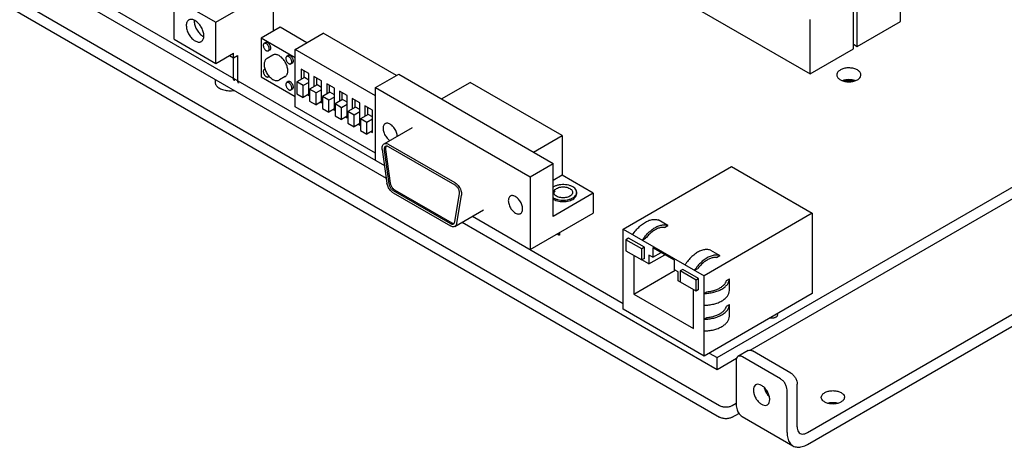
# Model space of a CAD drawing. Header units: inches. Extents: x 0 to 34, y 0 to 22.
# Tile 23 of 32: x 23.1 to 28.5, y 12.7 to 15. Entities that reach past the tile are written whole.
import ezdxf

# ---------------------------------------------------------------- set-up
doc = ezdxf.new("R2010")
doc.units = ezdxf.units.IN
doc.header["$LTSCALE"] = 1.87
doc.header["$MEASUREMENT"] = 0
doc.layers.get('0').update_dxf_attribs({"linetype": 'CONTINUOUS'})

msp = doc.modelspace()

# ---------------------------------------------------------------- linework, layer by layer
at = {"color": 7, "linetype": 'CONTINUOUS'}
for p, q in [((21.6714, 16.1226), (25.098, 14.1441)), ((21.4049, 16.0193), (26.9491, 12.8182)), ((25.479, 15.8626), (27.4518, 14.7236)), ((26.9349, 13.1488), (30.8594, 15.4148)), ((27.1197, 13.1902), (30.8594, 15.3494)), ((27.9546, 15.0138), (27.9546, 15.3159)), ((23.3126, 15.2403), (25.0881, 14.2152)), ((24.1514, 15.0108), (24.471, 15.1953)), ((24.471, 14.961), (24.471, 15.1953)), ((27.6922, 14.8624), (27.6922, 15.1645)), ((27.7142, 14.875), (27.7142, 15.1771)), ((23.9202, 14.9156), (23.9202, 15.1443)), ((23.9202, 15.1443), (24.1514, 15.0108)), ((24.1514, 14.7821), (24.1514, 15.0108)), ((27.4518, 14.7236), (27.4518, 15.0257)), ((27.7142, 14.875), (27.9546, 15.0138)), ((24.5081, 14.9825), (24.4035, 14.922)), ((24.6571, 14.8965), (24.5081, 14.9825)), ((24.5923, 14.8591), (24.7479, 14.9489)), ((25.1544, 14.7141), (24.7479, 14.9489)), ((27.437, 12.6671), (31.4251, 14.9698)), ((23.9202, 14.9156), (24.1514, 14.7821)), ((24.4035, 14.922), (24.4035, 14.7065)), ((24.5923, 14.813), (24.4035, 14.922)), ((24.4279, 14.8975), (24.4195, 14.8927)), ((27.6922, 14.8877), (27.7142, 14.875)), ((24.1514, 14.7821), (24.249, 14.8385)), ((24.2264, 14.8254), (24.249, 14.8124)), ((24.249, 14.6989), (24.249, 14.8385)), ((24.249, 14.8124), (24.2716, 14.8254)), ((24.2716, 14.8254), (24.2716, 14.6858)), ((24.4679, 14.8282), (24.4353, 14.8094)), ((24.4515, 14.8566), (24.4431, 14.8517)), ((24.5531, 14.8252), (24.5448, 14.8203)), ((25.0385, 14.6015), (24.5923, 14.8591)), ((24.5923, 14.5415), (24.5923, 14.8591)), ((27.4518, 14.7236), (27.6922, 14.8624)), ((24.5768, 14.7842), (24.5684, 14.7794)), ((24.424, 14.7506), (24.4195, 14.748)), ((24.668, 14.7256), (24.6255, 14.7501)), ((24.6255, 14.7501), (24.6255, 14.6929)), ((24.6397, 14.7419), (24.6397, 14.7011)), ((24.668, 14.6031), (24.668, 14.7256)), ((25.0385, 14.6472), (25.1672, 14.7215)), ((25.1672, 14.7215), (26.0249, 14.2262)), ((24.1476, 14.6929), (24.1476, 14.6779)), ((24.4035, 14.7065), (24.5923, 14.5975)), ((24.4476, 14.7097), (24.4431, 14.7071)), ((24.5368, 14.7089), (24.5042, 14.6901)), ((24.5531, 14.6805), (24.5448, 14.6757)), ((24.6432, 14.7031), (24.6015, 14.679)), ((24.6368, 14.6586), (24.6015, 14.679)), ((24.6015, 14.679), (24.6015, 14.6137)), ((24.668, 14.6766), (24.6368, 14.6586)), ((24.6368, 14.5933), (24.6368, 14.6586)), ((24.668, 14.6888), (24.6432, 14.7031)), ((24.7139, 14.6623), (24.6722, 14.6382)), ((24.7387, 14.6848), (24.6962, 14.7092)), ((24.6962, 14.7092), (24.6962, 14.6521)), ((24.7104, 14.7011), (24.7104, 14.6603)), ((24.7387, 14.648), (24.7139, 14.6623)), ((24.7387, 14.5623), (24.7387, 14.6848)), ((24.8094, 14.6439), (24.7669, 14.6684)), ((24.7669, 14.6684), (24.7669, 14.6113)), ((24.7811, 14.6603), (24.7811, 14.6194)), ((25.404, 14.5847), (25.5631, 14.6766)), ((26.0744, 14.3814), (25.5631, 14.6766)), ((24.5768, 14.6396), (24.5684, 14.6348)), ((24.6015, 14.6137), (24.6368, 14.5933)), ((24.668, 14.6113), (24.6368, 14.5933)), ((24.6609, 14.6072), (24.668, 14.6031)), ((24.7075, 14.6178), (24.6722, 14.6382)), ((24.6722, 14.6382), (24.6722, 14.5729)), ((24.7387, 14.6358), (24.7075, 14.6178)), ((24.7075, 14.5525), (24.7075, 14.6178)), ((24.7846, 14.6215), (24.7429, 14.5974)), ((24.8094, 14.6072), (24.7846, 14.6215)), ((24.8094, 14.5215), (24.8094, 14.6439)), ((24.8801, 14.6031), (24.8377, 14.6276)), ((24.8377, 14.6276), (24.8377, 14.5704)), ((24.8518, 14.6194), (24.8518, 14.5786)), ((24.8801, 14.4806), (24.8801, 14.6031)), ((25.0385, 14.6472), (25.8962, 14.1519)), ((25.0385, 14.2438), (25.0385, 14.6472)), ((24.6722, 14.5729), (24.7075, 14.5525)), ((24.7387, 14.5704), (24.7075, 14.5525)), ((24.7316, 14.5664), (24.7387, 14.5623)), ((24.7783, 14.577), (24.7429, 14.5974)), ((24.7429, 14.5974), (24.7429, 14.5321)), ((24.8094, 14.5949), (24.7783, 14.577)), ((24.7783, 14.5117), (24.7783, 14.577)), ((24.8553, 14.5806), (24.8136, 14.5566)), ((24.849, 14.5361), (24.8136, 14.5566)), ((24.8136, 14.5566), (24.8136, 14.4912)), ((24.8801, 14.5541), (24.849, 14.5361)), ((24.8801, 14.5664), (24.8553, 14.5806)), ((24.9508, 14.5623), (24.9084, 14.5868)), ((24.9084, 14.5868), (24.9084, 14.5296)), ((24.9225, 14.5786), (24.9225, 14.5378)), ((24.9508, 14.4398), (24.9508, 14.5623)), ((25.0385, 14.2838), (24.5923, 14.5415)), ((24.7429, 14.5321), (24.7783, 14.5117)), ((24.8094, 14.5296), (24.7783, 14.5117)), ((24.8023, 14.5255), (24.8094, 14.5215)), ((24.849, 14.4708), (24.849, 14.5361)), ((24.926, 14.5398), (24.8843, 14.5157)), ((24.9197, 14.4953), (24.8843, 14.5157)), ((24.8843, 14.5157), (24.8843, 14.4504)), ((24.9508, 14.5133), (24.9197, 14.4953)), ((24.9197, 14.43), (24.9197, 14.4953)), ((24.9508, 14.5255), (24.926, 14.5398)), ((24.9968, 14.499), (24.955, 14.4749)), ((25.0215, 14.5214), (24.9791, 14.5459)), ((24.9791, 14.5459), (24.9791, 14.4888)), ((24.9932, 14.5378), (24.9932, 14.4969)), ((25.0215, 14.4847), (24.9968, 14.499)), ((25.0215, 14.399), (25.0215, 14.5214)), ((24.8136, 14.4912), (24.849, 14.4708)), ((24.8801, 14.4888), (24.849, 14.4708)), ((24.873, 14.4847), (24.8801, 14.4806)), ((24.8843, 14.4504), (24.9197, 14.43)), ((24.9508, 14.448), (24.9197, 14.43)), ((24.9437, 14.4439), (24.9508, 14.4398)), ((24.9904, 14.4545), (24.955, 14.4749)), ((24.955, 14.4749), (24.955, 14.4096)), ((25.0215, 14.4725), (24.9904, 14.4545)), ((24.9904, 14.3892), (24.9904, 14.4545)), ((24.955, 14.4096), (24.9904, 14.3892)), ((25.0215, 14.4071), (24.9904, 14.3892)), ((25.0144, 14.4031), (25.0215, 14.399)), ((25.0853, 14.335), (25.243, 14.4261)), ((25.4807, 14.1187), (25.1103, 14.3326)), ((25.9153, 14.2895), (26.0744, 14.3814)), ((26.0744, 14.3814), (26.0744, 14.1609)), ((25.0755, 14.3048), (25.1018, 14.1173)), ((25.0866, 14.3006), (25.1129, 14.1131)), ((25.0937, 14.3047), (25.12, 14.1172)), ((25.4807, 14.1056), (25.1103, 14.3195)), ((25.8962, 14.1519), (26.0249, 14.2262)), ((26.0249, 13.9323), (26.0249, 14.2262)), ((26.4138, 13.8621), (27.0148, 14.2091)), ((27.0148, 14.2091), (27.4639, 13.9498)), ((25.8962, 14.1519), (25.8962, 13.7486)), ((26.0744, 14.1609), (26.0249, 14.1324)), ((26.2476, 14.0609), (26.0744, 14.1609)), ((25.1366, 14.0765), (25.4544, 13.893)), ((25.1366, 14.0635), (25.4544, 13.88)), ((25.1437, 14.0806), (25.4615, 13.8971)), ((25.4781, 13.9023), (25.5044, 14.0594)), ((26.2476, 14.0609), (26.0249, 13.9323)), ((26.0292, 14.0637), (26.0292, 14.0603)), ((26.1316, 14.066), (26.1316, 14.0603)), ((26.1554, 14.0579), (26.1554, 14.066)), ((26.2476, 14.0609), (26.2476, 13.9515)), ((25.4892, 13.8936), (25.5155, 14.0507)), ((25.4794, 13.8775), (25.6371, 13.9685)), ((25.8962, 13.7486), (26.2476, 13.9515)), ((27.4639, 13.9498), (26.8628, 13.6028)), ((27.4639, 13.9498), (27.4639, 13.5049)), ((25.5196, 13.9007), (26.9349, 13.0835)), ((25.5762, 13.9334), (26.4138, 13.4497)), ((26.6613, 13.8825), (26.6083, 13.9131)), ((26.0579, 13.8278), (26.05, 13.8374)), ((26.0565, 13.8412), (26.0618, 13.8349)), ((26.4138, 13.8621), (26.8628, 13.6028)), ((26.4138, 13.4171), (26.4138, 13.8621)), ((26.6426, 13.8717), (26.6613, 13.8825)), ((26.0483, 13.8334), (26.0464, 13.8353)), ((26.0618, 13.8349), (26.0579, 13.8278)), ((26.4439, 13.812), (26.429, 13.8035)), ((26.5174, 13.7524), (26.429, 13.8035)), ((26.429, 13.8035), (26.429, 13.7422)), ((26.5322, 13.761), (26.4439, 13.812)), ((26.5199, 13.8008), (26.5385, 13.8116)), ((26.429, 13.7422), (26.5174, 13.6912)), ((26.5322, 13.761), (26.5174, 13.7524)), ((26.5174, 13.6912), (26.5174, 13.7524)), ((26.5322, 13.6998), (26.5322, 13.761)), ((26.6984, 13.6896), (26.5782, 13.759)), ((26.5782, 13.759), (26.5782, 13.7059)), ((26.5782, 13.7059), (26.6242, 13.7324)), ((26.8982, 13.7457), (26.9512, 13.7151)), ((26.4721, 13.7173), (26.4721, 13.5018)), ((26.5322, 13.6998), (26.5174, 13.6912)), ((26.557, 13.6692), (26.5181, 13.6916)), ((26.557, 13.6692), (26.6454, 13.7202)), ((26.5782, 13.7059), (26.557, 13.7181)), ((26.557, 13.7181), (26.557, 13.6692)), ((26.6984, 13.6365), (26.6984, 13.6896)), ((26.9325, 13.7043), (26.9512, 13.7151)), ((26.4721, 13.5018), (26.7019, 13.6345)), ((26.7196, 13.6242), (26.6984, 13.6365)), ((26.7196, 13.5753), (26.7196, 13.6242)), ((26.7444, 13.6385), (26.7302, 13.6304)), ((26.8186, 13.5793), (26.7302, 13.6304)), ((26.7302, 13.6304), (26.7302, 13.5691)), ((26.8328, 13.5875), (26.7444, 13.6385)), ((26.8098, 13.6334), (26.8285, 13.6442)), ((26.8186, 13.5181), (26.7196, 13.5753)), ((26.8328, 13.5875), (26.8186, 13.5793)), ((26.8186, 13.5181), (26.8186, 13.5793)), ((26.8328, 13.5263), (26.8328, 13.5875)), ((26.8628, 13.1578), (26.8628, 13.6028)), ((26.9877, 13.5769), (27.0042, 13.5865)), ((27.0042, 13.5212), (27.0042, 13.5865)), ((26.8045, 13.3099), (26.8045, 13.5263)), ((26.8328, 13.5263), (26.8186, 13.5181)), ((26.8628, 13.5048), (26.8793, 13.5144)), ((26.4721, 13.5018), (26.8045, 13.3099)), ((27.4639, 13.5049), (26.8628, 13.1578)), ((26.8628, 13.1578), (26.4138, 13.4171)), ((26.9877, 13.4341), (27.0042, 13.4436)), ((27.0042, 13.3783), (27.0042, 13.4436)), ((26.8628, 13.3619), (26.8793, 13.3715)), ((27.1079, 13.1881), (27.0514, 13.1554)), ((26.8911, 13.1742), (26.9349, 13.1488)), ((26.9349, 13.0835), (26.9349, 13.1488)), ((26.9349, 13.0835), (27.0436, 13.1463)), ((27.041, 13.1325), (27.041, 12.8958)), ((27.2885, 13.0305), (27.0764, 13.1529)), ((27.3238, 12.7325), (27.3238, 12.9692)), ((27.0198, 12.8182), (27.0566, 12.8395)), ((27.0741, 12.8225), (27.357, 12.6592))]:
    msp.add_line(p, q, dxfattribs=at)
at = {"color": 3, "linetype": 'CONTINUOUS'}
for p, q in [((21.4615, 16.052), (26.9491, 12.8835)), ((27.437, 12.7325), (31.4251, 15.0351)), ((27.3451, 13.0631), (27.1329, 13.1856)), ((27.3804, 12.7651), (27.3804, 13.0019)), ((27.0198, 12.8835), (27.041, 12.8958))]:
    msp.add_line(p, q, dxfattribs=at)
at = {"color": 7, "linetype": 'CONTINUOUS'}
for points, knots in [([(24.0013, 15.023), (24.0008, 15.0226), (23.9981, 15.021), (23.9939, 15.0169), (23.9899, 15.0097), (23.9875, 15.001), (23.987, 14.9947), (23.987, 14.9914)], [0, 0, 0, 0, 0.050507, 0.257365, 0.479945, 0.726392, 1, 1, 1, 1]), ([(23.987, 14.9914), (23.987, 14.9878), (23.9876, 14.9802), (23.9901, 14.9689), (23.9942, 14.9573), (23.9996, 14.9459), (24.0062, 14.9352), (24.0138, 14.9253), (24.0221, 14.9167), (24.0309, 14.9097), (24.0399, 14.9044), (24.0488, 14.9011), (24.0573, 14.8999), (24.0646, 14.9008), (24.0687, 14.9025), (24.0703, 14.9035)], [0, 0, 0, 0, 0.078956, 0.163883, 0.253258, 0.345214, 0.437694, 0.52861, 0.615979, 0.698085, 0.77365, 0.842051, 0.903586, 0.959748, 1, 1, 1, 1]), ([(24.0846, 14.935), (24.0846, 14.9387), (24.084, 14.9462), (24.0815, 14.9575), (24.0774, 14.9691), (24.072, 14.9805), (24.0654, 14.9913), (24.0578, 15.0011), (24.0495, 15.0097), (24.0407, 15.0167), (24.0317, 15.022), (24.0228, 15.0253), (24.0143, 15.0266), (24.007, 15.0256), (24.0029, 15.0239), (24.0013, 15.023)], [0, 0, 0, 0, 0.078956, 0.163883, 0.253258, 0.345214, 0.437694, 0.52861, 0.615979, 0.698085, 0.77365, 0.842051, 0.903586, 0.959748, 1, 1, 1, 1]), ([(24.0308, 15.0167), (24.0308, 15.0131), (24.0315, 15.0055), (24.034, 14.9942), (24.038, 14.9826), (24.0434, 14.9713), (24.05, 14.9605), (24.0576, 14.9506), (24.0659, 14.942), (24.0747, 14.935), (24.081, 14.9313), (24.0841, 14.9298)], [0, 0, 0, 0, 0.102048, 0.211812, 0.327326, 0.446174, 0.565701, 0.683205, 0.796127, 0.902245, 1, 1, 1, 1]), ([(24.0703, 14.9035), (24.0708, 14.9038), (24.0735, 14.9054), (24.0777, 14.9095), (24.0817, 14.9167), (24.0841, 14.9254), (24.0846, 14.9317), (24.0846, 14.935)], [0, 0, 0, 0, 0.050507, 0.257365, 0.479945, 0.726392, 1, 1, 1, 1]), ([(24.4195, 14.8927), (24.4193, 14.8925), (24.4181, 14.8918), (24.4163, 14.8897), (24.4149, 14.886), (24.4146, 14.8833), (24.4146, 14.8818)], [0, 0, 0, 0, 0.065982, 0.340194, 0.64742, 1, 1, 1, 1]), ([(24.4146, 14.8818), (24.4146, 14.8802), (24.415, 14.8768), (24.4164, 14.8717), (24.4187, 14.8666), (24.4217, 14.8618), (24.4252, 14.8576), (24.4291, 14.8542), (24.4331, 14.8518), (24.4371, 14.8506), (24.4405, 14.8506), (24.4424, 14.8513), (24.4431, 14.8518)], [0, 0, 0, 0, 0.104533, 0.21853, 0.338207, 0.459055, 0.576427, 0.686099, 0.784892, 0.87145, 0.947237, 1, 1, 1, 1]), ([(24.448, 14.8626), (24.448, 14.8642), (24.4477, 14.8676), (24.4462, 14.8728), (24.4439, 14.8779), (24.441, 14.8826), (24.4374, 14.8868), (24.4336, 14.8902), (24.4296, 14.8926), (24.4256, 14.8938), (24.4222, 14.8938), (24.4202, 14.8931), (24.4195, 14.8927)], [0, 0, 0, 0, 0.104533, 0.21853, 0.338207, 0.459055, 0.576427, 0.686099, 0.784892, 0.87145, 0.947237, 1, 1, 1, 1]), ([(24.4564, 14.8674), (24.4564, 14.8689), (24.4561, 14.8721), (24.4548, 14.8768), (24.4528, 14.8816), (24.4502, 14.8861), (24.4471, 14.8902), (24.4436, 14.8937), (24.4399, 14.8964), (24.4362, 14.8981), (24.4326, 14.8988), (24.4298, 14.8984), (24.4283, 14.8977), (24.4279, 14.8975)], [0, 0, 0, 0, 0.096712, 0.201787, 0.312281, 0.424645, 0.53514, 0.640219, 0.736935, 0.823427, 0.89954, 0.96755, 1, 1, 1, 1]), ([(24.4431, 14.8518), (24.4434, 14.8519), (24.4446, 14.8527), (24.4464, 14.8547), (24.4478, 14.8584), (24.448, 14.8611), (24.448, 14.8626)], [0, 0, 0, 0, 0.065982, 0.340194, 0.64742, 1, 1, 1, 1]), ([(24.4515, 14.8566), (24.4519, 14.8568), (24.4532, 14.8578), (24.455, 14.86), (24.4562, 14.8635), (24.4564, 14.866), (24.4564, 14.8674)], [0, 0, 0, 0, 0.123264, 0.38182, 0.671181, 1, 1, 1, 1]), ([(24.551, 14.7404), (24.551, 14.7438), (24.5505, 14.7509), (24.5483, 14.7616), (24.5447, 14.7725), (24.5398, 14.7833), (24.5338, 14.7936), (24.5269, 14.8032), (24.5193, 14.8118), (24.5111, 14.8191), (24.5027, 14.8249), (24.4942, 14.829), (24.486, 14.8313), (24.4781, 14.8317), (24.4721, 14.8303), (24.4689, 14.8288), (24.4679, 14.8282)], [0, 0, 0, 0, 0.074401, 0.154193, 0.238124, 0.32465, 0.41206, 0.498587, 0.58252, 0.662314, 0.736719, 0.804921, 0.86673, 0.922789, 0.974754, 1, 1, 1, 1]), ([(24.5817, 14.7951), (24.5817, 14.7966), (24.5813, 14.7997), (24.5801, 14.8045), (24.5781, 14.8093), (24.5755, 14.8138), (24.5724, 14.8179), (24.5689, 14.8214), (24.5652, 14.824), (24.5614, 14.8257), (24.5579, 14.8264), (24.555, 14.8261), (24.5536, 14.8254), (24.5531, 14.8251)], [0, 0, 0, 0, 0.096712, 0.201787, 0.312281, 0.424645, 0.53514, 0.640219, 0.736935, 0.823427, 0.89954, 0.96755, 1, 1, 1, 1]), ([(24.4353, 14.8094), (24.4334, 14.8083), (24.4297, 14.8055), (24.4253, 14.7999), (24.422, 14.7928), (24.42, 14.7847), (24.4196, 14.7789), (24.4196, 14.7758)], [0, 0, 0, 0, 0.172315, 0.353718, 0.550818, 0.766364, 1, 1, 1, 1]), ([(24.4196, 14.7758), (24.4196, 14.7722), (24.4202, 14.7648), (24.4227, 14.7536), (24.4266, 14.7423), (24.4319, 14.7313), (24.4383, 14.7209), (24.4457, 14.7113), (24.4538, 14.7029), (24.4625, 14.696), (24.4715, 14.6907), (24.4805, 14.6874), (24.4892, 14.6861), (24.4973, 14.6869), (24.5021, 14.6888), (24.5042, 14.6901)], [0, 0, 0, 0, 0.078514, 0.161964, 0.248906, 0.337791, 0.427033, 0.514977, 0.600074, 0.68091, 0.756359, 0.82563, 0.888389, 0.945824, 1, 1, 1, 1]), ([(24.5448, 14.8203), (24.5446, 14.8202), (24.5434, 14.8194), (24.5416, 14.8174), (24.5402, 14.8137), (24.5399, 14.811), (24.5399, 14.8095)], [0, 0, 0, 0, 0.065982, 0.340194, 0.64742, 1, 1, 1, 1]), ([(24.5399, 14.8095), (24.5399, 14.8079), (24.5403, 14.8044), (24.5417, 14.7993), (24.544, 14.7942), (24.547, 14.7894), (24.5505, 14.7853), (24.5544, 14.7819), (24.5584, 14.7795), (24.5623, 14.7782), (24.5658, 14.7783), (24.5677, 14.779), (24.5684, 14.7794)], [0, 0, 0, 0, 0.104533, 0.21853, 0.338207, 0.459055, 0.576427, 0.686099, 0.784892, 0.87145, 0.947237, 1, 1, 1, 1]), ([(24.5733, 14.7902), (24.5733, 14.7919), (24.5729, 14.7953), (24.5715, 14.8004), (24.5692, 14.8055), (24.5662, 14.8103), (24.5627, 14.8145), (24.5588, 14.8179), (24.5548, 14.8203), (24.5509, 14.8215), (24.5474, 14.8215), (24.5455, 14.8207), (24.5448, 14.8203)], [0, 0, 0, 0, 0.104533, 0.21853, 0.338207, 0.459055, 0.576427, 0.686099, 0.784892, 0.87145, 0.947237, 1, 1, 1, 1]), ([(24.5684, 14.7794), (24.5687, 14.7796), (24.5698, 14.7803), (24.5717, 14.7824), (24.573, 14.786), (24.5733, 14.7888), (24.5733, 14.7902)], [0, 0, 0, 0, 0.065982, 0.340194, 0.64742, 1, 1, 1, 1]), ([(24.5768, 14.7842), (24.5772, 14.7845), (24.5785, 14.7854), (24.5802, 14.7877), (24.5814, 14.7911), (24.5817, 14.7937), (24.5817, 14.7951)], [0, 0, 0, 0, 0.123264, 0.38182, 0.671181, 1, 1, 1, 1]), ([(24.4195, 14.748), (24.4193, 14.7479), (24.4181, 14.7471), (24.4163, 14.745), (24.4149, 14.7414), (24.4146, 14.7387), (24.4146, 14.7372)], [0, 0, 0, 0, 0.065982, 0.340194, 0.64742, 1, 1, 1, 1]), ([(24.4146, 14.7372), (24.4146, 14.7356), (24.415, 14.7321), (24.4164, 14.727), (24.4187, 14.7219), (24.4217, 14.7171), (24.4252, 14.7129), (24.4291, 14.7096), (24.4331, 14.7072), (24.4371, 14.7059), (24.4405, 14.7059), (24.4424, 14.7067), (24.4431, 14.7071)], [0, 0, 0, 0, 0.104533, 0.21853, 0.338207, 0.459055, 0.576427, 0.686099, 0.784892, 0.87145, 0.947237, 1, 1, 1, 1]), ([(24.4245, 14.7491), (24.4236, 14.7492), (24.4219, 14.7491), (24.4202, 14.7484), (24.4195, 14.748)], [0, 0, 0, 0, 0.521465, 1, 1, 1, 1]), ([(24.5368, 14.7089), (24.5378, 14.7095), (24.5407, 14.7115), (24.5449, 14.716), (24.5485, 14.723), (24.5506, 14.7313), (24.551, 14.7373), (24.551, 14.7404)], [0, 0, 0, 0, 0.095798, 0.293195, 0.506143, 0.740928, 1, 1, 1, 1]), ([(27.6201, 14.7456), (27.6151, 14.7427), (27.6065, 14.7362), (27.6009, 14.7253), (27.6005, 14.7194), (27.6005, 14.7183)], [0, 0, 0, 0, 0.495159, 0.904673, 1, 1, 1, 1]), ([(27.6005, 14.7183), (27.6006, 14.7148), (27.6026, 14.7061), (27.6129, 14.6945), (27.6297, 14.6854), (27.6505, 14.6801), (27.6732, 14.679), (27.6953, 14.6822), (27.7089, 14.6875), (27.7149, 14.6909)], [0, 0, 0, 0, 0.076619, 0.194114, 0.336741, 0.500691, 0.674927, 0.84566, 1, 1, 1, 1]), ([(27.7345, 14.7182), (27.7344, 14.7217), (27.7324, 14.7304), (27.7221, 14.742), (27.7053, 14.7511), (27.6845, 14.7564), (27.6618, 14.7575), (27.6397, 14.7543), (27.6261, 14.749), (27.6201, 14.7456)], [0, 0, 0, 0, 0.076619, 0.194114, 0.336741, 0.500691, 0.674927, 0.84566, 1, 1, 1, 1]), ([(27.7149, 14.6909), (27.7199, 14.6938), (27.7284, 14.7003), (27.7341, 14.7112), (27.7345, 14.7171), (27.7345, 14.7182)], [0, 0, 0, 0, 0.495159, 0.904673, 1, 1, 1, 1]), ([(24.255, 14.6856), (24.2545, 14.6859), (24.2529, 14.687), (24.2507, 14.6898), (24.2493, 14.6941), (24.249, 14.6972), (24.249, 14.6989)], [0, 0, 0, 0, 0.121307, 0.381467, 0.674712, 1, 1, 1, 1]), ([(24.2716, 14.6858), (24.2716, 14.6842), (24.2719, 14.681), (24.2734, 14.6767), (24.2755, 14.674), (24.2771, 14.6728), (24.2776, 14.6725)], [0, 0, 0, 0, 0.325288, 0.618533, 0.878693, 1, 1, 1, 1]), ([(24.4431, 14.7071), (24.4434, 14.7072), (24.4446, 14.708), (24.4457, 14.7093), (24.4464, 14.7105), (24.4465, 14.7108)], [0, 0, 0, 0, 0.161979, 0.835134, 1, 1, 1, 1]), ([(24.5448, 14.6757), (24.5446, 14.6755), (24.5434, 14.6748), (24.5416, 14.6727), (24.5402, 14.6691), (24.5399, 14.6663), (24.5399, 14.6649)], [0, 0, 0, 0, 0.065982, 0.340194, 0.64742, 1, 1, 1, 1]), ([(24.5399, 14.6649), (24.5399, 14.6632), (24.5403, 14.6598), (24.5417, 14.6547), (24.544, 14.6496), (24.547, 14.6448), (24.5505, 14.6406), (24.5544, 14.6372), (24.5584, 14.6348), (24.5623, 14.6336), (24.5658, 14.6336), (24.5677, 14.6344), (24.5684, 14.6348)], [0, 0, 0, 0, 0.104533, 0.21853, 0.338207, 0.459055, 0.576427, 0.686099, 0.784892, 0.87145, 0.947237, 1, 1, 1, 1]), ([(24.5733, 14.6456), (24.5733, 14.6472), (24.5729, 14.6507), (24.5715, 14.6558), (24.5692, 14.6609), (24.5662, 14.6656), (24.5627, 14.6698), (24.5588, 14.6732), (24.5548, 14.6756), (24.5509, 14.6768), (24.5474, 14.6768), (24.5455, 14.6761), (24.5448, 14.6757)], [0, 0, 0, 0, 0.104533, 0.21853, 0.338207, 0.459055, 0.576427, 0.686099, 0.784892, 0.87145, 0.947237, 1, 1, 1, 1]), ([(24.5817, 14.6504), (24.5817, 14.6519), (24.5813, 14.6551), (24.5801, 14.6598), (24.5781, 14.6646), (24.5755, 14.6691), (24.5724, 14.6732), (24.5689, 14.6767), (24.5652, 14.6794), (24.5614, 14.6811), (24.5579, 14.6818), (24.555, 14.6814), (24.5536, 14.6808), (24.5531, 14.6805)], [0, 0, 0, 0, 0.096712, 0.201787, 0.312281, 0.424645, 0.53514, 0.640219, 0.736935, 0.823427, 0.89954, 0.96755, 1, 1, 1, 1]), ([(27.7021, 14.6861), (27.6965, 14.688), (27.6831, 14.6912), (27.6618, 14.6922), (27.6443, 14.6896), (27.6349, 14.6868), (27.6328, 14.686)], [0, 0, 0, 0, 0.25263, 0.582559, 0.905858, 1, 1, 1, 1]), ([(27.6411, 14.6834), (27.6424, 14.6838), (27.6467, 14.6849), (27.6541, 14.6863), (27.6635, 14.6871), (27.6733, 14.687), (27.6832, 14.686), (27.6904, 14.6845), (27.6943, 14.6833), (27.6949, 14.6831)], [0, 0, 0, 0, 0.077153, 0.241394, 0.415824, 0.597121, 0.778048, 0.962933, 1, 1, 1, 1]), ([(24.5684, 14.6348), (24.5687, 14.6349), (24.5698, 14.6357), (24.5717, 14.6377), (24.573, 14.6414), (24.5733, 14.6441), (24.5733, 14.6456)], [0, 0, 0, 0, 0.065982, 0.340194, 0.64742, 1, 1, 1, 1]), ([(24.5768, 14.6396), (24.5772, 14.6398), (24.5785, 14.6408), (24.5802, 14.643), (24.5814, 14.6465), (24.5817, 14.649), (24.5817, 14.6504)], [0, 0, 0, 0, 0.123264, 0.38182, 0.671181, 1, 1, 1, 1]), ([(25.0914, 14.4472), (25.0904, 14.4466), (25.0873, 14.4445), (25.0832, 14.4391), (25.0804, 14.4309), (25.0798, 14.4248), (25.0798, 14.4216)], [0, 0, 0, 0, 0.123264, 0.38182, 0.671181, 1, 1, 1, 1]), ([(25.159, 14.3775), (25.1589, 14.3806), (25.1581, 14.3875), (25.1553, 14.3983), (25.1506, 14.4096), (25.1444, 14.4203), (25.137, 14.4301), (25.1287, 14.4383), (25.1199, 14.4446), (25.1111, 14.4487), (25.1026, 14.4503), (25.0959, 14.4494), (25.0925, 14.4479), (25.0914, 14.4472)], [0, 0, 0, 0, 0.083249, 0.18989, 0.302031, 0.41607, 0.528212, 0.634856, 0.733014, 0.820795, 0.898043, 0.967066, 1, 1, 1, 1]), ([(25.0798, 14.4216), (25.0798, 14.418), (25.0806, 14.4105), (25.0836, 14.3992), (25.0883, 14.3879), (25.0945, 14.3772), (25.1019, 14.3675), (25.1098, 14.3596), (25.1154, 14.3555), (25.118, 14.3539)], [0, 0, 0, 0, 0.133893, 0.279365, 0.432338, 0.587902, 0.740877, 0.886353, 1, 1, 1, 1]), ([(25.0755, 14.3048), (25.075, 14.3082), (25.0747, 14.3147), (25.0762, 14.3238), (25.0799, 14.3309), (25.0835, 14.334), (25.0853, 14.335)], [0, 0, 0, 0, 0.309717, 0.580484, 0.816861, 1, 1, 1, 1]), ([(25.0853, 14.335), (25.0856, 14.3352), (25.0881, 14.3366), (25.0937, 14.3379), (25.1021, 14.3366), (25.1076, 14.3342), (25.1103, 14.3326)], [0, 0, 0, 0, 0.04054, 0.322412, 0.636836, 1, 1, 1, 1]), ([(25.0933, 14.3212), (25.0921, 14.3205), (25.0896, 14.3183), (25.0871, 14.3136), (25.0861, 14.3074), (25.0863, 14.3029), (25.0866, 14.3006)], [0, 0, 0, 0, 0.183444, 0.419234, 0.69044, 1, 1, 1, 1]), ([(25.0955, 14.32), (25.0952, 14.3193), (25.094, 14.3166), (25.0931, 14.3115), (25.0934, 14.307), (25.0937, 14.3047)], [0, 0, 0, 0, 0.149106, 0.546456, 1, 1, 1, 1]), ([(25.1103, 14.3195), (25.1084, 14.3206), (25.1047, 14.3223), (25.099, 14.3231), (25.0952, 14.3222), (25.0935, 14.3213), (25.0933, 14.3212)], [0, 0, 0, 0, 0.363017, 0.677981, 0.959181, 1, 1, 1, 1]), ([(25.1366, 14.0635), (25.1337, 14.0651), (25.1281, 14.0692), (25.1204, 14.0769), (25.1136, 14.086), (25.1081, 14.0961), (25.104, 14.1066), (25.1023, 14.1138), (25.1018, 14.1173)], [0, 0, 0, 0, 0.15174, 0.316619, 0.490169, 0.666085, 0.837783, 1, 1, 1, 1]), ([(25.1129, 14.1131), (25.1133, 14.1107), (25.1144, 14.1058), (25.1172, 14.0987), (25.121, 14.0919), (25.1256, 14.0857), (25.1308, 14.0805), (25.1347, 14.0777), (25.1366, 14.0765)], [0, 0, 0, 0, 0.162122, 0.334015, 0.509831, 0.683285, 0.848351, 1, 1, 1, 1]), ([(25.12, 14.1172), (25.1203, 14.1148), (25.1215, 14.1099), (25.1243, 14.1028), (25.1281, 14.096), (25.1327, 14.0898), (25.1379, 14.0845), (25.1417, 14.0817), (25.1437, 14.0806)], [0, 0, 0, 0, 0.162122, 0.334015, 0.509831, 0.683285, 0.848351, 1, 1, 1, 1]), ([(25.4807, 14.1187), (25.4838, 14.1169), (25.4899, 14.1124), (25.498, 14.104), (25.505, 14.0941), (25.5106, 14.0831), (25.5145, 14.0719), (25.5163, 14.061), (25.5161, 14.0539), (25.5155, 14.0507)], [0, 0, 0, 0, 0.134233, 0.280512, 0.434565, 0.588821, 0.738468, 0.876551, 1, 1, 1, 1]), ([(25.5044, 14.0594), (25.5048, 14.0616), (25.5049, 14.0664), (25.5037, 14.0738), (25.5011, 14.0814), (25.4972, 14.0889), (25.4924, 14.0957), (25.487, 14.1014), (25.4828, 14.1044), (25.4807, 14.1056)], [0, 0, 0, 0, 0.123385, 0.261708, 0.410991, 0.565626, 0.719303, 0.865836, 1, 1, 1, 1]), ([(26.1554, 14.066), (26.1554, 14.0687), (26.1544, 14.0751), (26.1489, 14.0846), (26.1393, 14.0935), (26.1263, 14.1008), (26.1109, 14.106), (26.0938, 14.109), (26.0759, 14.1097), (26.0583, 14.1078), (26.0419, 14.1037), (26.0319, 14.0992), (26.0274, 14.0966)], [0, 0, 0, 0, 0.052753, 0.128544, 0.215104, 0.313897, 0.423568, 0.540939, 0.661787, 0.781464, 0.895463, 1, 1, 1, 1]), ([(26.0279, 14.066), (26.0279, 14.0687), (26.0293, 14.0744), (26.0349, 14.0819), (26.0403, 14.0857), (26.0433, 14.0875)], [0, 0, 0, 0, 0.292765, 0.620118, 1, 1, 1, 1]), ([(26.1175, 14.0446), (26.1141, 14.0426), (26.1064, 14.0393), (26.0938, 14.0364), (26.0804, 14.0354), (26.067, 14.0364), (26.0544, 14.0393), (26.0435, 14.044), (26.0349, 14.0502), (26.0293, 14.0576), (26.0279, 14.0633), (26.0279, 14.066)], [0, 0, 0, 0, 0.113734, 0.238244, 0.368568, 0.498893, 0.623402, 0.737137, 0.836994, 0.923043, 1, 1, 1, 1]), ([(26.0433, 14.0875), (26.0467, 14.0894), (26.0544, 14.0927), (26.067, 14.0957), (26.0804, 14.0967), (26.0938, 14.0957), (26.1064, 14.0927), (26.1173, 14.0881), (26.1258, 14.0819), (26.1315, 14.0744), (26.1329, 14.0687), (26.1329, 14.066)], [0, 0, 0, 0, 0.113734, 0.238244, 0.368568, 0.498893, 0.623402, 0.737137, 0.836994, 0.923043, 1, 1, 1, 1]), ([(26.1329, 14.066), (26.1329, 14.0633), (26.1315, 14.0576), (26.1258, 14.0502), (26.1205, 14.0463), (26.1175, 14.0446)], [0, 0, 0, 0, 0.292765, 0.620118, 1, 1, 1, 1]), ([(26.1334, 14.0354), (26.1374, 14.0377), (26.1445, 14.0428), (26.1524, 14.0524), (26.1552, 14.0607), (26.1554, 14.0651), (26.1554, 14.066)], [0, 0, 0, 0, 0.352553, 0.659765, 0.933967, 1, 1, 1, 1]), ([(26.1334, 14.0272), (26.1372, 14.0294), (26.1438, 14.0341), (26.1515, 14.0429), (26.1549, 14.0512), (26.1554, 14.0562), (26.1554, 14.0579)], [0, 0, 0, 0, 0.328794, 0.61814, 0.876687, 1, 1, 1, 1]), ([(25.7872, 14.0455), (25.7862, 14.0449), (25.7831, 14.0427), (25.779, 14.0374), (25.7762, 14.0292), (25.7756, 14.0231), (25.7756, 14.0199)], [0, 0, 0, 0, 0.123264, 0.38182, 0.671181, 1, 1, 1, 1]), ([(25.7756, 14.0199), (25.7756, 14.0163), (25.7764, 14.0088), (25.7794, 13.9975), (25.7841, 13.9862), (25.7903, 13.9754), (25.7977, 13.9657), (25.806, 13.9575), (25.8147, 13.9512), (25.8236, 13.9471), (25.8321, 13.9455), (25.8387, 13.9463), (25.8422, 13.9479), (25.8432, 13.9485)], [0, 0, 0, 0, 0.096712, 0.201787, 0.312281, 0.424645, 0.53514, 0.640219, 0.736935, 0.823427, 0.89954, 0.96755, 1, 1, 1, 1]), ([(25.8548, 13.9742), (25.8548, 13.9777), (25.8541, 13.9853), (25.8511, 13.9965), (25.8464, 14.0078), (25.8402, 14.0186), (25.8328, 14.0283), (25.8245, 14.0365), (25.8157, 14.0428), (25.8069, 14.0469), (25.7984, 14.0486), (25.7917, 14.0477), (25.7883, 14.0461), (25.7872, 14.0455)], [0, 0, 0, 0, 0.096712, 0.201787, 0.312281, 0.424645, 0.53514, 0.640219, 0.736935, 0.823427, 0.89954, 0.96755, 1, 1, 1, 1]), ([(26.0247, 14.037), (26.0277, 14.0351), (26.0357, 14.0308), (26.0499, 14.026), (26.067, 14.023), (26.0849, 14.0224), (26.1025, 14.0242), (26.1189, 14.0284), (26.1289, 14.0328), (26.1334, 14.0354)], [0, 0, 0, 0, 0.094465, 0.239212, 0.394121, 0.553618, 0.711571, 0.86203, 1, 1, 1, 1]), ([(26.0248, 14.0288), (26.0256, 14.0283), (26.0306, 14.0252), (26.0408, 14.0207), (26.0558, 14.0166), (26.0721, 14.0145), (26.0887, 14.0145), (26.105, 14.0166), (26.12, 14.0207), (26.1293, 14.0248), (26.1334, 14.0272)], [0, 0, 0, 0, 0.026903, 0.154611, 0.293362, 0.439265, 0.587638, 0.733541, 0.872291, 1, 1, 1, 1]), ([(25.8432, 13.9485), (25.8443, 13.9491), (25.8474, 13.9513), (25.8514, 13.9566), (25.8543, 13.9649), (25.8548, 13.9709), (25.8548, 13.9742)], [0, 0, 0, 0, 0.123264, 0.38182, 0.671181, 1, 1, 1, 1]), ([(25.4544, 13.893), (25.4562, 13.892), (25.4596, 13.8904), (25.465, 13.8895), (25.469, 13.8901), (25.4709, 13.8911), (25.4714, 13.8914)], [0, 0, 0, 0, 0.340258, 0.638259, 0.904305, 1, 1, 1, 1]), ([(25.4615, 13.8971), (25.4632, 13.8961), (25.4667, 13.8945), (25.4712, 13.8937), (25.4738, 13.8939), (25.4745, 13.894)], [0, 0, 0, 0, 0.444217, 0.833266, 1, 1, 1, 1]), ([(25.4714, 13.8914), (25.4722, 13.8918), (25.4743, 13.8934), (25.4768, 13.8971), (25.4778, 13.9005), (25.4781, 13.9023)], [0, 0, 0, 0, 0.216414, 0.584125, 1, 1, 1, 1]), ([(25.4892, 13.8936), (25.4888, 13.8909), (25.4874, 13.886), (25.4837, 13.8805), (25.4806, 13.8782), (25.4794, 13.8775)], [0, 0, 0, 0, 0.416105, 0.783406, 1, 1, 1, 1]), ([(26.4668, 13.8314), (26.4724, 13.8399), (26.4844, 13.8558), (26.5044, 13.8768), (26.5257, 13.8941), (26.5474, 13.9068), (26.5688, 13.9147), (26.5894, 13.9172), (26.6024, 13.9151), (26.6083, 13.9131)], [0, 0, 0, 0, 0.174863, 0.343038, 0.500902, 0.645757, 0.776314, 0.893287, 1, 1, 1, 1]), ([(25.4794, 13.8775), (25.4787, 13.8771), (25.4758, 13.8757), (25.47, 13.8747), (25.4621, 13.8761), (25.457, 13.8785), (25.4544, 13.88)], [0, 0, 0, 0, 0.09571, 0.361909, 0.659567, 1, 1, 1, 1]), ([(26.5199, 13.8008), (26.5255, 13.8092), (26.5374, 13.8252), (26.5574, 13.8462), (26.5787, 13.8634), (26.6004, 13.8762), (26.6219, 13.884), (26.6424, 13.8866), (26.6554, 13.8845), (26.6613, 13.8825)], [0, 0, 0, 0, 0.174863, 0.343038, 0.500902, 0.645757, 0.776314, 0.893287, 1, 1, 1, 1]), ([(26.6426, 13.8717), (26.6372, 13.8722), (26.6255, 13.8717), (26.6079, 13.8669), (26.5898, 13.8581), (26.5718, 13.8457), (26.5543, 13.8301), (26.5437, 13.818), (26.5385, 13.8116)], [0, 0, 0, 0, 0.131771, 0.277205, 0.437913, 0.613444, 0.801824, 1, 1, 1, 1]), ([(26.0579, 13.8278), (26.0567, 13.8283), (26.0544, 13.8294), (26.0511, 13.8312), (26.0492, 13.8327), (26.0483, 13.8334)], [0, 0, 0, 0, 0.352417, 0.686122, 1, 1, 1, 1]), ([(26.8982, 13.7457), (26.8923, 13.7477), (26.8793, 13.7498), (26.8588, 13.7473), (26.8373, 13.7394), (26.8156, 13.7267), (26.7943, 13.7094), (26.7743, 13.6884), (26.7624, 13.6725), (26.7567, 13.664)], [0, 0, 0, 0, 0.106713, 0.223686, 0.354243, 0.499098, 0.656962, 0.825137, 1, 1, 1, 1]), ([(26.9512, 13.7151), (26.9454, 13.7171), (26.9323, 13.7192), (26.9118, 13.7167), (26.8903, 13.7088), (26.8686, 13.696), (26.8474, 13.6788), (26.8273, 13.6578), (26.8154, 13.6418), (26.8098, 13.6334)], [0, 0, 0, 0, 0.106713, 0.223686, 0.354243, 0.499098, 0.656962, 0.825137, 1, 1, 1, 1]), ([(26.9325, 13.7043), (26.9271, 13.7048), (26.9154, 13.7044), (26.8978, 13.6995), (26.8797, 13.6907), (26.8617, 13.6783), (26.8443, 13.6627), (26.8336, 13.6506), (26.8285, 13.6442)], [0, 0, 0, 0, 0.131771, 0.277205, 0.437913, 0.613444, 0.801824, 1, 1, 1, 1]), ([(26.8628, 13.5048), (26.8719, 13.505), (26.89, 13.5062), (26.9161, 13.511), (26.9402, 13.5185), (26.9615, 13.5284), (26.9792, 13.5406), (26.9928, 13.5546), (27.0016, 13.57), (27.004, 13.5811), (27.0042, 13.5865)], [0, 0, 0, 0, 0.154854, 0.305551, 0.448727, 0.58164, 0.702529, 0.811066, 0.908895, 1, 1, 1, 1]), ([(26.8793, 13.5144), (26.8869, 13.515), (26.9018, 13.5172), (26.923, 13.5227), (26.9423, 13.5302), (26.9589, 13.5397), (26.9724, 13.5507), (26.9824, 13.5631), (26.9865, 13.5724), (26.9877, 13.5769)], [0, 0, 0, 0, 0.173681, 0.340524, 0.497434, 0.642109, 0.773416, 0.891847, 1, 1, 1, 1]), ([(26.8628, 13.4395), (26.8719, 13.4396), (26.89, 13.4409), (26.9161, 13.4456), (26.9402, 13.4531), (26.9615, 13.4631), (26.9792, 13.4753), (26.9928, 13.4892), (27.0016, 13.5047), (27.004, 13.5158), (27.0042, 13.5212)], [0, 0, 0, 0, 0.154854, 0.305551, 0.448727, 0.58164, 0.702529, 0.811066, 0.908895, 1, 1, 1, 1]), ([(26.8628, 13.3619), (26.8719, 13.3621), (26.89, 13.3633), (26.9161, 13.3681), (26.9402, 13.3756), (26.9615, 13.3856), (26.9792, 13.3977), (26.9928, 13.4117), (27.0016, 13.4271), (27.004, 13.4382), (27.0042, 13.4436)], [0, 0, 0, 0, 0.154854, 0.305551, 0.448727, 0.58164, 0.702529, 0.811066, 0.908895, 1, 1, 1, 1]), ([(26.8793, 13.3715), (26.8869, 13.3722), (26.9018, 13.3743), (26.923, 13.3798), (26.9423, 13.3873), (26.9589, 13.3968), (26.9724, 13.4078), (26.9824, 13.4202), (26.9865, 13.4295), (26.9877, 13.4341)], [0, 0, 0, 0, 0.173681, 0.340524, 0.497434, 0.642109, 0.773416, 0.891847, 1, 1, 1, 1]), ([(26.8628, 13.2966), (26.8719, 13.2968), (26.89, 13.298), (26.9161, 13.3028), (26.9402, 13.3103), (26.9615, 13.3202), (26.9792, 13.3324), (26.9928, 13.3464), (27.0016, 13.3618), (27.004, 13.3729), (27.0042, 13.3783)], [0, 0, 0, 0, 0.154854, 0.305551, 0.448727, 0.58164, 0.702529, 0.811066, 0.908895, 1, 1, 1, 1]), ([(27.2613, 13.3728), (27.2595, 13.3718), (27.2555, 13.37), (27.2491, 13.3683), (27.2422, 13.3675), (27.2351, 13.3676), (27.2304, 13.3682), (27.2281, 13.3688)], [0, 0, 0, 0, 0.181544, 0.378062, 0.584687, 0.794369, 1, 1, 1, 1]), ([(27.2703, 13.3854), (27.2703, 13.3849), (27.2702, 13.3829), (27.2689, 13.3795), (27.2657, 13.3757), (27.2629, 13.3737), (27.2613, 13.3728)], [0, 0, 0, 0, 0.100888, 0.365156, 0.660878, 1, 1, 1, 1]), ([(27.2682, 13.3919), (27.2691, 13.3907), (27.2701, 13.3886), (27.2703, 13.3863), (27.2703, 13.3854)], [0, 0, 0, 0, 0.63813, 1, 1, 1, 1]), ([(27.0514, 13.1554), (27.048, 13.1535), (27.0422, 13.1462), (27.041, 13.1373), (27.041, 13.1325)], [0, 0, 0, 0, 0.44922, 1, 1, 1, 1]), ([(27.0764, 13.1529), (27.0722, 13.1553), (27.064, 13.1588), (27.0547, 13.1574), (27.0514, 13.1554)], [0, 0, 0, 0, 0.550728, 1, 1, 1, 1]), ([(27.3238, 12.9692), (27.3238, 12.975), (27.3217, 12.9872), (27.3141, 13.0044), (27.303, 13.0196), (27.2935, 13.0276), (27.2885, 13.0305)], [0, 0, 0, 0, 0.237213, 0.499994, 0.762778, 1, 1, 1, 1]), ([(27.1503, 12.9979), (27.1494, 12.9973), (27.1446, 12.9942), (27.1383, 12.9843), (27.137, 12.974), (27.137, 12.9685)], [0, 0, 0, 0, 0.095278, 0.504806, 1, 1, 1, 1]), ([(27.137, 12.9685), (27.137, 12.9619), (27.1392, 12.9481), (27.147, 12.9282), (27.1589, 12.9099), (27.1733, 12.8951), (27.1889, 12.8856), (27.2034, 12.8825), (27.2117, 12.8851), (27.2146, 12.8867)], [0, 0, 0, 0, 0.154335, 0.325067, 0.499303, 0.663255, 0.805881, 0.923373, 1, 1, 1, 1]), ([(27.2279, 12.916), (27.2279, 12.9226), (27.2257, 12.9365), (27.2178, 12.9564), (27.206, 12.9747), (27.1915, 12.9894), (27.176, 12.999), (27.1614, 13.002), (27.1532, 12.9995), (27.1503, 12.9979)], [0, 0, 0, 0, 0.154335, 0.325067, 0.499303, 0.663255, 0.805881, 0.923373, 1, 1, 1, 1]), ([(27.2146, 12.8867), (27.2155, 12.8872), (27.2202, 12.8904), (27.2266, 12.9003), (27.2279, 12.9105), (27.2279, 12.916)], [0, 0, 0, 0, 0.095278, 0.504806, 1, 1, 1, 1]), ([(27.041, 12.8958), (27.041, 12.8946), (27.041, 12.8923), (27.0411, 12.89), (27.0412, 12.8888)], [0, 0, 0, 0, 0.504915, 1, 1, 1, 1]), ([(27.0412, 12.8888), (27.0416, 12.8789), (27.0445, 12.8603), (27.0559, 12.8368), (27.068, 12.8261), (27.0742, 12.8225)], [0, 0, 0, 0, 0.387451, 0.724949, 1, 1, 1, 1]), ([(27.5492, 12.8961), (27.5533, 12.8974), (27.5648, 12.8999), (27.5839, 12.9008), (27.5992, 12.8985), (27.6069, 12.8964), (27.6076, 12.8962)], [0, 0, 0, 0, 0.218639, 0.59559, 0.964964, 1, 1, 1, 1]), ([(27.0198, 12.8182), (27.0148, 12.8153), (27.0031, 12.8111), (26.9844, 12.8091), (26.9658, 12.8111), (26.9541, 12.8153), (26.9491, 12.8182)], [0, 0, 0, 0, 0.237219, 0.5, 0.762781, 1, 1, 1, 1]), ([(27.3238, 12.7325), (27.3238, 12.7218), (27.3259, 12.702), (27.3369, 12.6757), (27.3499, 12.6633), (27.357, 12.6592)], [0, 0, 0, 0, 0.37991, 0.707278, 1, 1, 1, 1]), ([(27.357, 12.6592), (27.3641, 12.6551), (27.3813, 12.6501), (27.4096, 12.6537), (27.4278, 12.6618), (27.437, 12.6671)], [0, 0, 0, 0, 0.29279, 0.620126, 1, 1, 1, 1])]:
    msp.add_open_spline(points, degree=3, knots=knots, dxfattribs=at)
for points in [[(24.0311, 15.0219), (24.0309, 15.0202), (24.0308, 15.0184), (24.0308, 15.0167)], [(25.097, 14.3223), (25.0964, 14.3216), (25.0959, 14.3208), (25.0955, 14.32)], [(26.0274, 14.0966), (26.0265, 14.0961), (26.0256, 14.0956), (26.0247, 14.095)], [(26.0285, 14.0626), (26.0288, 14.0635), (26.0291, 14.0644), (26.0295, 14.0653)], [(26.0295, 14.0653), (26.03, 14.0665), (26.0307, 14.0677), (26.0314, 14.0687)], [(26.0314, 14.0687), (26.033, 14.0712), (26.0351, 14.0734), (26.0374, 14.0752)]]:
    msp.add_open_spline(points, degree=3, dxfattribs=at)
at = {"color": 3, "linetype": 'CONTINUOUS'}
for points in [[(24.1476, 14.6821), (24.1474, 14.6807), (24.1473, 14.6793), (24.1473, 14.6779)], [(24.1473, 14.6779), (24.1473, 14.6775), (24.1473, 14.677), (24.1473, 14.6766)], [(24.1473, 14.6766), (24.1474, 14.6748), (24.1477, 14.6731), (24.1481, 14.6714)], [(24.1481, 14.6714), (24.1485, 14.6697), (24.149, 14.6681), (24.1496, 14.6665)], [(27.2163, 12.9426), (27.219, 12.9393), (27.2219, 12.9361), (27.225, 12.9331)]]:
    msp.add_open_spline(points, degree=3, dxfattribs=at)
for points, knots in [([(24.1496, 14.6665), (24.1498, 14.6662), (24.1525, 14.6598), (24.1626, 14.6485), (24.1834, 14.6372), (24.2092, 14.6306), (24.2329, 14.6294), (24.2475, 14.6309), (24.2524, 14.6317)], [0, 0, 0, 0, 0.009773, 0.178575, 0.383484, 0.619027, 0.869347, 1, 1, 1, 1]), ([(27.1079, 13.1881), (27.1113, 13.19), (27.1205, 13.1914), (27.1288, 13.188), (27.1329, 13.1856)], [0, 0, 0, 0, 0.449272, 1, 1, 1, 1]), ([(27.3451, 13.0631), (27.3501, 13.0602), (27.3596, 13.0522), (27.3707, 13.0371), (27.3782, 13.0199), (27.3804, 13.0077), (27.3804, 13.0019)], [0, 0, 0, 0, 0.237222, 0.500006, 0.762787, 1, 1, 1, 1]), ([(27.1958, 12.9836), (27.196, 12.983), (27.1979, 12.9752), (27.2036, 12.9609), (27.2116, 12.9484), (27.2163, 12.9426)], [0, 0, 0, 0, 0.044478, 0.517386, 1, 1, 1, 1]), ([(27.5142, 12.9284), (27.5142, 12.9317), (27.5162, 12.9401), (27.5261, 12.9512), (27.5421, 12.9599), (27.5621, 12.9651), (27.5839, 12.9661), (27.605, 12.963), (27.6181, 12.9579), (27.6238, 12.9547)], [0, 0, 0, 0, 0.076619, 0.194114, 0.336741, 0.500691, 0.674927, 0.84566, 1, 1, 1, 1]), ([(27.533, 12.9022), (27.5282, 12.905), (27.52, 12.9112), (27.5145, 12.9216), (27.5142, 12.9273), (27.5142, 12.9284)], [0, 0, 0, 0, 0.495159, 0.904673, 1, 1, 1, 1]), ([(27.6426, 12.9285), (27.6426, 12.9252), (27.6406, 12.9167), (27.6307, 12.9057), (27.6147, 12.8969), (27.5947, 12.8918), (27.5729, 12.8907), (27.5518, 12.8939), (27.5387, 12.8989), (27.533, 12.9022)], [0, 0, 0, 0, 0.076619, 0.194114, 0.336741, 0.500691, 0.674927, 0.84566, 1, 1, 1, 1]), ([(27.6238, 12.9547), (27.6286, 12.9519), (27.6369, 12.9457), (27.6423, 12.9352), (27.6426, 12.9295), (27.6426, 12.9285)], [0, 0, 0, 0, 0.495159, 0.904673, 1, 1, 1, 1]), ([(26.9491, 12.8835), (26.9541, 12.8806), (26.9658, 12.8764), (26.9844, 12.8744), (27.0031, 12.8764), (27.0148, 12.8806), (27.0198, 12.8835)], [0, 0, 0, 0, 0.237219, 0.5, 0.762781, 1, 1, 1, 1]), ([(27.3804, 12.7651), (27.3804, 12.7598), (27.3814, 12.7499), (27.387, 12.7367), (27.3934, 12.7306), (27.397, 12.7285)], [0, 0, 0, 0, 0.37991, 0.707278, 1, 1, 1, 1]), ([(27.397, 12.7285), (27.4005, 12.7264), (27.4091, 12.7239), (27.4233, 12.7257), (27.4324, 12.7298), (27.437, 12.7325)], [0, 0, 0, 0, 0.29279, 0.620126, 1, 1, 1, 1])]:
    msp.add_open_spline(points, degree=3, knots=knots, dxfattribs=at)

doc.saveas('drawing.dxf')
